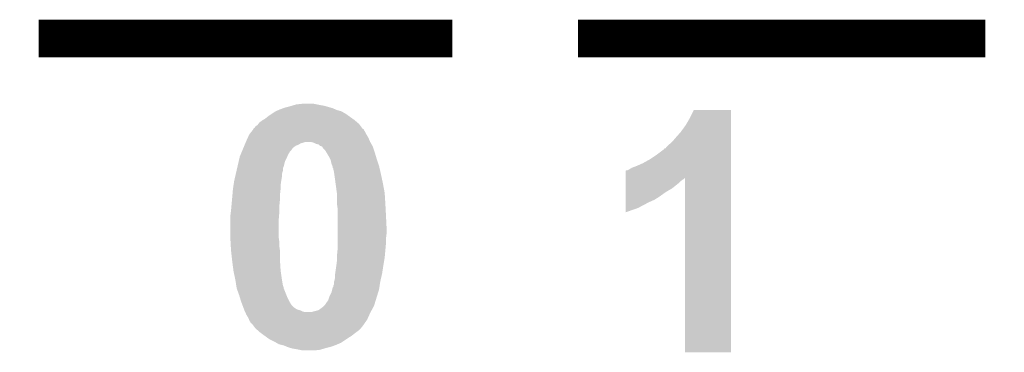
# Model space of a CAD drawing. Extents: x -1.3 to 24.2, y -3.9 to 39.2.
# Tile 24 of 27: x 10.8 to 14.8, y 32.4 to 33.7. Entities that reach past the tile are written whole.
import ezdxf

# ---------------------------------------------------------------- set-up
doc = ezdxf.new("R2010")
doc.units = 0
doc.layers.add('IR_SENSE_7_V100_GTO', color=14, linetype='CONTINUOUS')

msp = doc.modelspace()

# ---------------------------------------------------------------- linework, layer by layer
at = {"layer": 'IR_SENSE_7_V100_GTO', "const_width": 0.1524}
for points in [[(10.8966, 33.655), (12.573, 33.655)], [(13.081, 33.655), (14.732, 33.655)]]:
    msp.add_lwpolyline(points, dxfattribs=at)
at = {"layer": 'IR_SENSE_7_V100_GTO'}
for points in [[(11.894822, 33.3756), (11.915138, 33.38068), (12.078972, 33.3756), (12.061192, 33.38068)], [(11.915138, 33.38068), (11.923606, 33.38322), (12.061192, 33.38068), (12.052302, 33.38322)], [(11.923606, 33.38322), (11.932074, 33.38576), (12.052302, 33.38322), (12.03706, 33.38576)], [(11.932074, 33.38576), (11.940542, 33.3883), (12.03706, 33.38576), (12.02436, 33.3883)], [(11.940542, 33.3883), (11.963402, 33.39084), (12.02436, 33.3883), (12.011658, 33.39084)], [(11.81354, 33.32988), (11.82624, 33.34004), (12.16965, 33.32988), (12.155426, 33.34004)], [(11.82624, 33.34004), (11.84148, 33.3502), (12.155426, 33.34004), (12.141202, 33.3502)], [(11.84148, 33.3502), (11.85672, 33.36036), (12.141202, 33.3502), (12.123422, 33.36036)], [(11.85672, 33.36036), (11.868568, 33.365438), (12.123422, 33.36036), (12.10564, 33.365438)], [(11.868568, 33.365438), (11.8745, 33.36798), (12.10564, 33.365438), (12.099712, 33.36798)], [(11.8745, 33.36798), (11.888048, 33.37306), (12.099712, 33.36798), (12.087862, 33.37306)], [(11.888048, 33.37306), (11.894822, 33.3756), (12.087862, 33.37306), (12.078972, 33.3756)], [(13.53566, 33.33496), (13.550902, 33.365418), (13.700758, 33.33496), (13.70076, 33.365418)], [(13.550902, 33.365418), (13.550914, 33.36544), (13.70076, 33.365418), (13.550914, 33.36544)], [(11.772902, 33.294326), (11.775444, 33.2994), (12.205974, 33.294326), (12.202166, 33.2994)], [(11.775444, 33.2994), (11.783062, 33.304482), (12.202166, 33.2994), (12.198352, 33.304482)], [(11.783062, 33.304482), (11.786868, 33.309558), (12.198352, 33.304482), (12.194542, 33.309558)], [(11.786868, 33.309558), (11.790682, 33.314642), (12.194542, 33.309558), (12.188612, 33.314642)], [(11.790682, 33.314642), (11.800842, 33.322262), (12.188612, 33.314642), (12.179722, 33.322262)], [(11.800842, 33.322262), (11.805072, 33.3248), (12.179722, 33.322262), (12.17676, 33.3248)], [(11.805072, 33.3248), (11.81354, 33.32988), (12.17676, 33.3248), (12.16965, 33.32988)], [(13.497558, 33.276538), (13.517882, 33.30448), (13.700758, 33.276538), (13.700758, 33.30448)], [(13.517882, 33.30448), (13.53566, 33.33496), (13.700758, 33.30448), (13.700758, 33.33496)], [(11.744266, 33.253678), (11.750042, 33.26638), (12.23264, 33.253678), (12.225022, 33.26638)], [(11.750042, 33.266382), (11.75794, 33.276538), (12.22502, 33.266382), (12.21994, 33.276538)], [(11.750042, 33.26638), (11.750042, 33.266382), (12.225022, 33.26638), (12.22502, 33.266382)], [(11.75794, 33.276538), (11.763864, 33.284158), (12.21994, 33.276538), (12.214862, 33.284158)], [(11.763864, 33.284158), (11.767806, 33.289226), (12.214862, 33.284158), (12.212326, 33.289226)], [(11.767806, 33.289226), (11.767816, 33.28924), (12.212326, 33.289226), (12.20979, 33.28924)], [(11.767816, 33.28924), (11.76782, 33.289244), (12.20979, 33.28924), (12.209788, 33.289244)], [(11.76782, 33.289244), (11.767834, 33.291786), (12.209788, 33.289244), (12.20788, 33.291786)], [(11.767834, 33.291786), (11.772902, 33.294326), (12.20788, 33.291786), (12.205974, 33.294326)], [(13.47724, 33.25368), (13.497558, 33.276538), (13.700756, 33.25368), (13.700758, 33.276538)], [(11.726756, 33.21304), (11.729932, 33.22066), (11.927842, 33.21304), (11.938, 33.22066)], [(11.729932, 33.22066), (11.732048, 33.225742), (11.938, 33.22066), (11.950702, 33.225742)], [(11.732048, 33.225742), (11.734164, 33.230822), (11.950702, 33.225742), (11.958322, 33.230822)], [(11.734164, 33.230822), (11.735222, 33.23336), (11.958322, 33.230822), (11.968478, 33.23336)], [(11.735222, 33.23336), (11.73628, 33.2359), (11.968478, 33.23336), (11.976104, 33.2359)], [(11.73628, 33.2359), (11.73734, 33.23844), (12.24026, 33.2359), (12.239172, 33.23844)], [(11.73734, 33.23844), (11.744266, 33.253678), (12.239172, 33.23844), (12.23264, 33.253678)], [(12.00151, 33.235898), (12.001502, 33.2359), (12.24026, 33.235898), (12.24026, 33.2359)], [(12.011662, 33.23336), (12.00151, 33.235898), (12.241712, 33.23336), (12.24026, 33.235898)], [(12.021822, 33.228278), (12.011662, 33.23336), (12.244616, 33.228278), (12.241712, 33.23336)], [(12.031982, 33.225736), (12.021822, 33.228278), (12.246068, 33.225736), (12.244616, 33.228278)], [(12.037064, 33.22066), (12.031982, 33.225736), (12.248968, 33.22066), (12.246068, 33.225736)], [(12.044678, 33.218118), (12.037064, 33.22066), (12.25042, 33.218118), (12.248968, 33.22066)], [(13.439142, 33.21558), (13.44422, 33.22066), (13.700756, 33.21558), (13.700756, 33.22066)], [(13.44422, 33.22066), (13.462002, 33.2359), (13.700756, 33.22066), (13.700756, 33.2359)], [(13.462002, 33.2359), (13.47724, 33.25368), (13.700756, 33.2359), (13.700756, 33.25368)], [(11.711942, 33.177482), (11.715116, 33.185102), (11.904472, 33.177482), (11.90752, 33.185102)], [(11.715116, 33.185102), (11.720408, 33.197802), (11.90752, 33.185102), (11.915142, 33.197802)], [(11.720408, 33.197802), (11.722524, 33.20288), (11.915142, 33.197802), (11.92022, 33.20288)], [(11.722524, 33.20288), (11.725698, 33.210502), (11.92022, 33.20288), (11.925302, 33.210502)], [(11.725698, 33.210502), (11.726756, 33.21304), (11.925302, 33.210502), (11.927842, 33.21304)], [(12.044682, 33.218116), (12.044678, 33.218118), (12.250422, 33.218116), (12.25042, 33.218118)], [(12.04722, 33.215574), (12.044682, 33.218116), (12.25127, 33.215574), (12.250422, 33.218116)], [(12.047226, 33.213034), (12.04722, 33.215574), (12.252116, 33.213034), (12.25127, 33.215574)], [(12.057382, 33.202878), (12.047226, 33.213034), (12.255502, 33.202878), (12.252116, 33.213034)], [(12.061954, 33.19526), (12.057382, 33.202878), (12.25804, 33.19526), (12.255502, 33.202878)], [(12.07262, 33.17748), (12.061954, 33.19526), (12.263374, 33.17748), (12.25804, 33.19526)], [(13.37056, 33.16478), (13.40104, 33.1851), (13.700754, 33.16478), (13.700754, 33.1851)], [(13.40104, 33.1851), (13.43152, 33.20797), (13.700754, 33.1851), (13.700756, 33.20797)], [(13.43152, 33.20797), (13.431542, 33.2105), (13.700756, 33.20797), (13.700756, 33.2105)], [(13.431542, 33.2105), (13.436606, 33.210514), (13.700756, 33.2105), (13.700756, 33.210514)], [(13.436606, 33.210514), (13.439142, 33.21558), (13.700756, 33.210514), (13.700756, 33.21558)], [(11.702562, 33.136842), (11.707252, 33.157162), (11.88974, 33.136842), (11.89482, 33.157162)], [(11.707252, 33.157162), (11.710768, 33.1724), (11.89482, 33.157162), (11.90244, 33.1724)], [(11.710768, 33.1724), (11.711942, 33.177482), (11.90244, 33.1724), (11.904472, 33.177482)], [(12.07643, 33.16986), (12.07262, 33.17748), (12.26566, 33.16986), (12.263374, 33.17748)], [(12.08024, 33.162238), (12.07643, 33.16986), (12.268202, 33.162238), (12.26566, 33.16986)], [(12.082782, 33.149538), (12.08024, 33.162238), (12.272434, 33.149538), (12.268202, 33.162238)], [(12.086844, 33.13938), (12.082782, 33.149538), (12.275818, 33.13938), (12.272434, 33.149538)], [(12.08786, 33.136836), (12.086844, 33.13938), (12.276406, 33.136836), (12.275818, 33.13938)], [(13.299438, 33.13176), (13.31976, 33.13938), (13.700754, 33.13176), (13.700754, 33.13938)], [(13.31976, 33.13938), (13.34262, 33.14954), (13.700754, 33.13938), (13.700754, 33.14954)], [(13.34262, 33.14954), (13.37056, 33.16478), (13.700754, 33.14954), (13.700754, 33.16478)], [(11.692596, 33.093662), (11.694942, 33.103822), (11.88212, 33.093662), (11.88212, 33.103822)], [(11.694942, 33.103822), (11.697286, 33.113978), (11.88212, 33.103822), (11.88466, 33.113978)], [(11.697286, 33.113978), (11.699046, 33.121604), (11.88466, 33.113978), (11.8872, 33.121604)], [(11.699046, 33.121604), (11.701976, 33.1343), (11.8872, 33.121604), (11.887222, 33.1343)], [(11.701976, 33.1343), (11.70198, 33.134322), (11.887222, 33.1343), (11.88974, 33.134322)], [(11.70198, 33.134322), (11.702562, 33.136842), (11.88974, 33.134322), (11.88974, 33.136842)], [(12.087866, 33.131754), (12.08786, 33.136836), (12.27758, 33.131754), (12.276406, 33.136836)], [(12.0904, 33.129214), (12.087866, 33.131754), (12.278166, 33.129214), (12.27758, 33.131754)], [(12.0904, 33.126678), (12.0904, 33.129214), (12.278752, 33.126678), (12.278166, 33.129214)], [(12.09294, 33.116518), (12.0904, 33.126678), (12.281096, 33.116518), (12.278752, 33.126678)], [(12.094392, 33.10636), (12.09294, 33.116518), (12.28344, 33.10636), (12.281096, 33.116518)], [(12.099472, 33.0708), (12.094392, 33.10636), (12.29106, 33.0708), (12.28344, 33.10636)], [(13.274044, 33.091084), (13.274046, 33.119066), (13.700752, 33.091084), (13.700754, 33.119066)], [(13.274046, 33.119066), (13.276586, 33.1216), (13.700754, 33.119066), (13.700754, 33.1216)], [(13.276586, 33.1216), (13.281664, 33.121602), (13.700754, 33.1216), (13.700754, 33.121602)], [(13.281664, 33.121602), (13.286738, 33.12414), (13.700754, 33.121602), (13.700754, 33.12414)], [(13.286738, 33.12414), (13.299438, 33.13176), (13.700754, 33.12414), (13.700754, 33.13176)], [(11.684, 33.045402), (11.686344, 33.06064), (11.87704, 33.045402), (11.87704, 33.06064)], [(11.686344, 33.06064), (11.68908, 33.07842), (11.87704, 33.06064), (11.87958, 33.07842)], [(11.68908, 33.07842), (11.692596, 33.093662), (11.87958, 33.07842), (11.88212, 33.093662)], [(12.10056, 33.06318), (12.099472, 33.0708), (12.29249, 33.06318), (12.29106, 33.0708)], [(12.104964, 33.03016), (12.10056, 33.06318), (12.29868, 33.03016), (12.29249, 33.06318)], [(13.274042, 33.047938), (13.274044, 33.068258), (13.461998, 33.047938), (13.487398, 33.068258)], [(13.274044, 33.086038), (13.274044, 33.091084), (13.510256, 33.086038), (13.515302, 33.091084)], [(13.274044, 33.083498), (13.274044, 33.086038), (13.50518, 33.083498), (13.510256, 33.086038)], [(13.274044, 33.075878), (13.274044, 33.083498), (13.49502, 33.075878), (13.50518, 33.083498)], [(13.274044, 33.068258), (13.274044, 33.075878), (13.487398, 33.068258), (13.49502, 33.075878)], [(13.51534, 32.385022), (13.515302, 33.091084), (13.700738, 32.385022), (13.700752, 33.091084)], [(11.68146, 33.01492), (11.682094, 33.02254), (11.8745, 33.01492), (11.8745, 33.02254)], [(11.682094, 33.02254), (11.684, 33.0454), (11.8745, 33.02254), (11.877038, 33.0454)], [(11.684, 33.0454), (11.684, 33.045402), (11.877038, 33.0454), (11.87704, 33.045402)], [(12.10564, 33.025078), (12.104964, 33.03016), (12.298998, 33.025078), (12.29868, 33.03016)], [(12.10564, 32.98952), (12.10564, 33.025078), (12.30122, 32.98952), (12.298998, 33.025078)], [(13.274042, 33.03778), (13.274042, 33.047938), (13.44422, 33.03778), (13.461998, 33.047938)], [(13.274042, 33.02762), (13.274042, 33.03778), (13.42898, 33.02762), (13.44422, 33.03778)], [(13.274042, 33.01492), (13.274042, 33.02762), (13.4112, 33.01492), (13.42898, 33.02762)], [(11.677996, 32.97682), (11.680304, 33.002218), (11.87196, 32.97682), (11.8745, 33.002218)], [(11.680304, 33.002218), (11.68146, 33.01492), (11.8745, 33.002218), (11.8745, 33.01492)], [(12.10564, 32.98444), (12.10564, 32.98952), (12.301488, 32.98444), (12.30122, 32.98952)], [(12.10818, 32.966658), (12.10564, 32.98444), (12.302424, 32.966658), (12.301488, 32.98444)], [(13.27404, 33.00222), (13.274042, 33.01492), (13.390878, 33.00222), (13.4112, 33.01492)], [(13.27404, 32.99206), (13.27404, 33.00222), (13.36802, 32.99206), (13.390878, 33.00222)], [(13.27404, 32.9692), (13.27404, 32.99206), (13.324838, 32.9692), (13.36802, 32.99206)], [(11.67384, 32.93872), (11.675426, 32.951418), (11.8709, 32.93872), (11.87196, 32.951418)], [(11.675426, 32.951418), (11.67638, 32.95904), (11.87196, 32.951418), (11.87196, 32.95904)], [(11.67638, 32.95904), (11.677996, 32.97682), (11.87196, 32.95904), (11.87196, 32.97682)], [(12.10818, 32.94126), (12.10818, 32.966658), (12.30376, 32.94126), (12.302424, 32.966658)], [(12.10818, 32.89046), (12.10818, 32.94126), (12.3063, 32.89046), (12.30376, 32.94126)], [(13.27404, 32.95145), (13.27404, 32.9692), (13.27404, 32.95145), (13.324838, 32.9692)], [(11.67384, 32.92094), (11.67384, 32.93872), (11.86942, 32.92094), (11.8709, 32.93872)], [(11.67384, 32.849822), (11.67384, 32.92094), (11.86942, 32.849822), (11.86942, 32.92094)], [(12.10818, 32.86506), (12.10818, 32.89046), (12.3063, 32.86506), (12.3063, 32.89046)], [(12.10818, 32.844738), (12.10818, 32.86506), (12.30376, 32.844738), (12.3063, 32.86506)], [(11.67384, 32.842198), (11.67384, 32.849822), (11.87051, 32.842198), (11.86942, 32.849822)], [(11.674406, 32.83204), (11.67384, 32.842198), (11.87196, 32.83204), (11.87051, 32.842198)], [(11.675394, 32.814262), (11.674406, 32.83204), (11.87196, 32.814262), (11.87196, 32.83204)], [(12.10818, 32.82442), (12.10818, 32.844738), (12.30376, 32.82442), (12.30376, 32.844738)], [(12.10818, 32.8041), (12.10818, 32.82442), (12.301912, 32.8041), (12.30376, 32.82442)], [(11.67638, 32.79648), (11.675394, 32.814262), (11.8745, 32.79648), (11.87196, 32.814262)], [(11.680614, 32.758378), (11.67638, 32.79648), (11.8745, 32.758378), (11.8745, 32.79648)], [(12.10564, 32.778702), (12.10818, 32.8041), (12.299602, 32.778702), (12.301912, 32.8041)], [(11.68146, 32.75076), (11.680614, 32.758378), (11.874978, 32.75076), (11.8745, 32.758378)], [(11.685864, 32.71774), (11.68146, 32.75076), (11.87704, 32.71774), (11.874978, 32.75076)], [(12.1031, 32.73806), (12.10564, 32.75838), (12.2936, 32.73806), (12.296986, 32.75838)], [(12.10564, 32.76854), (12.10564, 32.778702), (12.29868, 32.76854), (12.299602, 32.778702)], [(12.10564, 32.75838), (12.10564, 32.76854), (12.296986, 32.75838), (12.29868, 32.76854)], [(11.68654, 32.71266), (11.685864, 32.71774), (11.877766, 32.71266), (11.87704, 32.71774)], [(11.693072, 32.68218), (11.68654, 32.71266), (11.88212, 32.68218), (11.877766, 32.71266)], [(12.09802, 32.702498), (12.098382, 32.70504), (12.287932, 32.702498), (12.28852, 32.70504)], [(12.09802, 32.689798), (12.09802, 32.702498), (12.285002, 32.689798), (12.287932, 32.702498)], [(12.098382, 32.70504), (12.1031, 32.73806), (12.28852, 32.70504), (12.2936, 32.73806)], [(11.69416, 32.6771), (11.693072, 32.68218), (11.882968, 32.6771), (11.88212, 32.68218)], [(11.698068, 32.651704), (11.69416, 32.6771), (11.887198, 32.651704), (11.882968, 32.6771)], [(12.092938, 32.659316), (12.09294, 32.669476), (12.278944, 32.659316), (12.280508, 32.669476)], [(12.09294, 32.669476), (12.093786, 32.67202), (12.280508, 32.669476), (12.2809, 32.67202)], [(12.093786, 32.67202), (12.095478, 32.6771), (12.2809, 32.67202), (12.282072, 32.6771)], [(12.095478, 32.6771), (12.09802, 32.689798), (12.282072, 32.6771), (12.285002, 32.689798)], [(11.698458, 32.649166), (11.698068, 32.651704), (11.889734, 32.649166), (11.887198, 32.651704)], [(11.69924, 32.644084), (11.698458, 32.649166), (11.88974, 32.644084), (11.889734, 32.649166)], [(11.69924, 32.64408), (11.69924, 32.644084), (11.889742, 32.64408), (11.88974, 32.644084)], [(11.709402, 32.61614), (11.69924, 32.64408), (11.900918, 32.61614), (11.889742, 32.64408)], [(12.07516, 32.611058), (12.08278, 32.626298), (12.267222, 32.611058), (12.271912, 32.626298)], [(12.08278, 32.626298), (12.085954, 32.638998), (12.271912, 32.626298), (12.27582, 32.638998)], [(12.085954, 32.638998), (12.087858, 32.646614), (12.27582, 32.638998), (12.27699, 32.646614)], [(12.087858, 32.646614), (12.090394, 32.649154), (12.27699, 32.646614), (12.277382, 32.649154)], [(12.090394, 32.649154), (12.0904, 32.654236), (12.277382, 32.649154), (12.278164, 32.654236)], [(12.0904, 32.654236), (12.092938, 32.659316), (12.278164, 32.654236), (12.278944, 32.659316)], [(11.71245, 32.60598), (11.709402, 32.61614), (11.90498, 32.60598), (11.900918, 32.61614)], [(11.71702, 32.59074), (11.71245, 32.60598), (11.9126, 32.59074), (11.90498, 32.60598)], [(11.71702, 32.590738), (11.71702, 32.59074), (11.912602, 32.590738), (11.9126, 32.59074)], [(11.721782, 32.578042), (11.71702, 32.590738), (11.920218, 32.578042), (11.912602, 32.590738)], [(12.057378, 32.578038), (12.06246, 32.58566), (12.257062, 32.578038), (12.259408, 32.58566)], [(12.06246, 32.58566), (12.070078, 32.595818), (12.259408, 32.58566), (12.262532, 32.595818)], [(12.070078, 32.595818), (12.07516, 32.611058), (12.262532, 32.595818), (12.267222, 32.611058)], [(11.726544, 32.565342), (11.721782, 32.578042), (11.932918, 32.565342), (11.920218, 32.578042)], [(11.72845, 32.560262), (11.726544, 32.565342), (11.940538, 32.560262), (11.932918, 32.565342)], [(11.729404, 32.55772), (11.72845, 32.560262), (11.945618, 32.55772), (11.940538, 32.560262)], [(11.730356, 32.555182), (11.729404, 32.55772), (11.955778, 32.555182), (11.945618, 32.55772)], [(11.73226, 32.5501), (11.730356, 32.555182), (11.965938, 32.5501), (11.955778, 32.555182)], [(11.73353, 32.54756), (11.73226, 32.5501), (11.976098, 32.54756), (11.965938, 32.5501)], [(11.7348, 32.545022), (11.73353, 32.54756), (12.24026, 32.545022), (12.241644, 32.54756)], [(11.73988, 32.53486), (11.7348, 32.545022), (12.23564, 32.53486), (12.24026, 32.545022)], [(12.001496, 32.54756), (12.009122, 32.5501), (12.241644, 32.54756), (12.24303, 32.5501)], [(12.009122, 32.5501), (12.029438, 32.555178), (12.24303, 32.5501), (12.2458, 32.555178)], [(12.029438, 32.555178), (12.03706, 32.56026), (12.2458, 32.555178), (12.248572, 32.56026)], [(12.03706, 32.56026), (12.047218, 32.56788), (12.248572, 32.56026), (12.252728, 32.56788)], [(12.047218, 32.56788), (12.052296, 32.572958), (12.252728, 32.56788), (12.2555, 32.572958)], [(12.052296, 32.572958), (12.057378, 32.578038), (12.2555, 32.572958), (12.257062, 32.578038)], [(11.7475, 32.522162), (11.73988, 32.53486), (12.229868, 32.522162), (12.23564, 32.53486)], [(11.749196, 32.517078), (11.7475, 32.522162), (12.227558, 32.517078), (12.229868, 32.522162)], [(11.75004, 32.51454), (11.749196, 32.517078), (12.22578, 32.51454), (12.227558, 32.517078)], [(11.755118, 32.506922), (11.75004, 32.51454), (12.220448, 32.506922), (12.22578, 32.51454)], [(11.757654, 32.501854), (11.755118, 32.506922), (12.2169, 32.501854), (12.220448, 32.506922)], [(11.76019, 32.50184), (11.757654, 32.501854), (12.21689, 32.50184), (12.2169, 32.501854)], [(11.767818, 32.491678), (11.76019, 32.50184), (12.209778, 32.491678), (12.21689, 32.50184)], [(11.769722, 32.48914), (11.767818, 32.491678), (12.20724, 32.48914), (12.209778, 32.491678)], [(11.775438, 32.481522), (11.769722, 32.48914), (12.20216, 32.481522), (12.20724, 32.48914)], [(11.775444, 32.481518), (11.775438, 32.481522), (12.202158, 32.481518), (12.20216, 32.481522)], [(11.781368, 32.47644), (11.775444, 32.481518), (12.197078, 32.47644), (12.202158, 32.481518)], [(11.79322, 32.46628), (11.781368, 32.47644), (12.183532, 32.46628), (12.197078, 32.47644)], [(11.799994, 32.4612), (11.79322, 32.46628), (12.17676, 32.4612), (12.183532, 32.46628)], [(11.81354, 32.45104), (11.799994, 32.4612), (12.16406, 32.45104), (12.17676, 32.4612)], [(11.813544, 32.451038), (11.81354, 32.45104), (12.164058, 32.451038), (12.16406, 32.45104)], [(11.824208, 32.443422), (11.813544, 32.451038), (12.15136, 32.443422), (12.164058, 32.451038)], [(11.83132, 32.438342), (11.824208, 32.443422), (12.14374, 32.438342), (12.15136, 32.443422)], [(11.85164, 32.42818), (11.83132, 32.438342), (12.128498, 32.42818), (12.14374, 32.438342)], [(11.86053, 32.4231), (11.85164, 32.42818), (12.12088, 32.4231), (12.128498, 32.42818)], [(11.869418, 32.41802), (11.86053, 32.4231), (12.109026, 32.41802), (12.12088, 32.4231)], [(11.879578, 32.41548), (11.869418, 32.41802), (12.1031, 32.41548), (12.109026, 32.41802)], [(11.889738, 32.41294), (11.879578, 32.41548), (12.096326, 32.41294), (12.1031, 32.41548)], [(11.901592, 32.40786), (11.889738, 32.41294), (12.082778, 32.40786), (12.096326, 32.41294)], [(11.907518, 32.40532), (11.901592, 32.40786), (12.07262, 32.40532), (12.082778, 32.40786)], [(11.916408, 32.40278), (11.907518, 32.40532), (12.062462, 32.40278), (12.07262, 32.40532)], [(11.925298, 32.40024), (11.916408, 32.40278), (12.053994, 32.40024), (12.062462, 32.40278)], [(11.94054, 32.3977), (11.925298, 32.40024), (12.045526, 32.3977), (12.053994, 32.40024)], [(11.95324, 32.39516), (11.94054, 32.3977), (12.037058, 32.39516), (12.045526, 32.3977)], [(11.965938, 32.39262), (11.95324, 32.39516), (12.014198, 32.39262), (12.037058, 32.39516)], [(13.700738, 32.385), (13.51534, 32.385022), (13.700738, 32.385), (13.700738, 32.385022)]]:
    msp.add_solid(points, dxfattribs=at)

doc.saveas('drawing.dxf')
